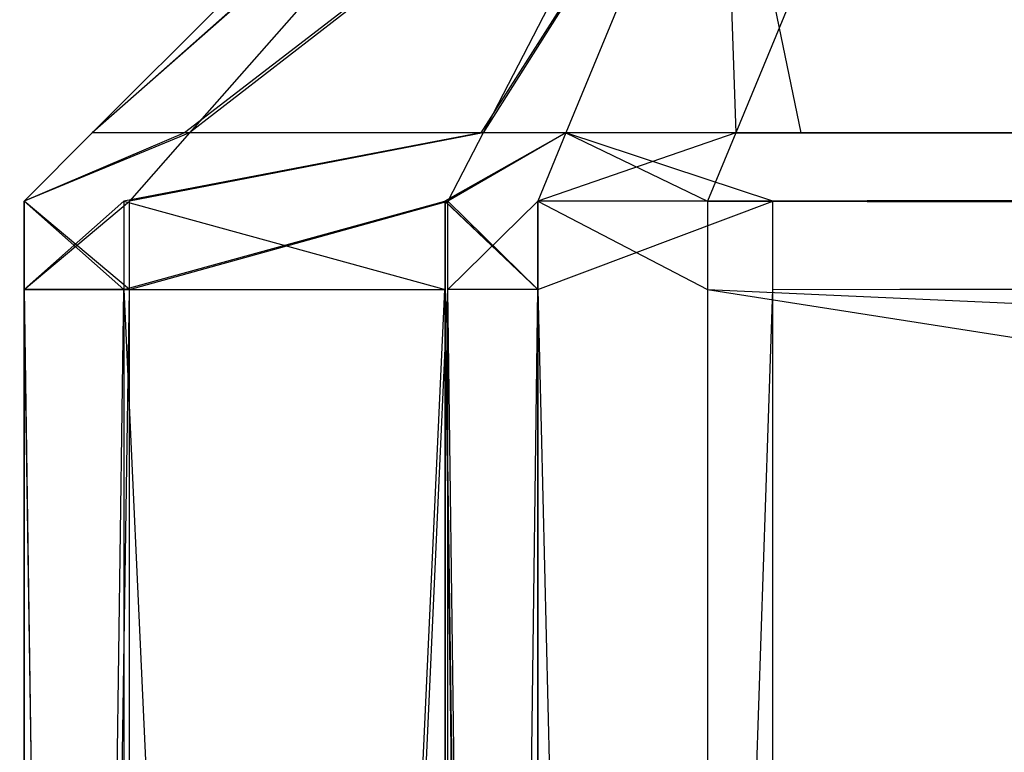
# Model space of a CAD drawing. Extents: x 0 to 1.6, y -0.5 to 0.
# Tile 72 of 184: x 0.41171 to 0.41363, y -0.48387 to -0.48244. Entities that reach past the tile are written whole.
import ezdxf

# ---------------------------------------------------------------- set-up
doc = ezdxf.new("R2010")
doc.units = 0
for name, color, linetype in [('L12_KORPUS3_2___REPLACEMTFOREMP', 7, 'CONTINUOUS'), ('L1_ABDECKPL_0___REPLACEMTFOREMP', 7, 'CONTINUOUS'), ('L28_FRONT_FINION_1___REPLACEMTF', 7, 'CONTINUOUS'), ('L40_FRONT_FINION_1___REPLACEMTF', 7, 'CONTINUOUS')]:
    doc.layers.add(name, color=color, linetype=linetype)

msp = doc.modelspace()

# ---------------------------------------------------------------- linework, layer by layer
at = {"layer": 'L12_KORPUS3_2___REPLACEMTFOREMP', "color": 8}
for points, invisible_edges in [([(0.002909, -0.497407), (0.002912, -0.000595), (0.9, -0.497407), (0.002909, -0.497407)], 15), ([(0.002912, -0.000597, 0.00769), (0.002909, -0.497405, 0.00769), (0.9, -0.497405, 0.00769), (0.002912, -0.000597, 0.00769)], 15), ([(0.9, -0.497407), (0.002912, -0.000595), (0.9, -0.000595), (0.9, -0.497407)], 10), ([(0.002912, -0.000597, 0.00769), (0.9, -0.497405, 0.00769), (0.9, -0.000597, 0.00769), (0.002912, -0.000597, 0.00769)], 10)]:
    msp.add_3dface(points, dxfattribs=dict(at, invisible_edges=invisible_edges))
at = {"layer": 'L1_ABDECKPL_0___REPLACEMTFOREMP', "color": 39, "invisible_edges": 15}
for points in [[(0.001665, -0.001867, 0.603242), (0.001616, -0.499911, 0.603242), (0.471779, -0.499911, 0.603242), (0.001665, -0.001867, 0.603242)], [(0.001616, -0.499908, 0.591241), (0.001665, -0.00187, 0.591241), (0.475865, -0.499908, 0.591241), (0.001616, -0.499908, 0.591241)], [(0.001665, -0.001867, 0.603242), (0.471779, -0.499911, 0.603242), (0.471779, -0.001867, 0.603242), (0.001665, -0.001867, 0.603242)], [(0.475865, -0.499908, 0.591241), (0.001665, -0.00187, 0.591241), (0.471779, -0.00187, 0.591241), (0.475865, -0.499908, 0.591241)]]:
    msp.add_3dface(points, dxfattribs=at)
at = {"layer": 'L28_FRONT_FINION_1___REPLACEMTF', "color": 8}
for points, invisible_edges in [([(0.412593, -0.481919, 0.342935), (0.411853, -0.482659, 0.342773), (0.411853, -0.482659, 0.343242), (0.412593, -0.481919, 0.342935)], 13), ([(0.411853, -0.482659, 0.342773), (0.412593, -0.481919, 0.342935), (0.412593, -0.481919, 0.342468), (0.411853, -0.482659, 0.342773)], 14), ([(0.411853, -0.482659, 0.343242), (0.412688, -0.481919, 0.343031), (0.412593, -0.481919, 0.342935), (0.411853, -0.482659, 0.343242)], 13), ([(0.412688, -0.481919, 0.343031), (0.411853, -0.482659, 0.343242), (0.412033, -0.482659, 0.343421), (0.412688, -0.481919, 0.343031)], 14), ([(0.412593, -0.481919, 0.012102), (0.411853, -0.482659, 0.011285), (0.411853, -0.482659, 0.011796), (0.412593, -0.481919, 0.012102)], 13), ([(0.411853, -0.482659, 0.011285), (0.412593, -0.481919, 0.012102), (0.412593, -0.481919, 0.011591), (0.411853, -0.482659, 0.011285)], 14), ([(0.412593, -0.481919, 0.342468), (0.411853, -0.482659, 0.011796), (0.411853, -0.482659, 0.342773), (0.412593, -0.481919, 0.342468)], 13), ([(0.411853, -0.482659, 0.011796), (0.412593, -0.481919, 0.342468), (0.412593, -0.481919, 0.012102), (0.411853, -0.482659, 0.011796)], 14), ([(0.411853, -0.482659, 0.011285), (0.412693, -0.481919, 0.011491), (0.412043, -0.482659, 0.011096), (0.411853, -0.482659, 0.011285)], 13), ([(0.412693, -0.481919, 0.011491), (0.411853, -0.482659, 0.011285), (0.412593, -0.481919, 0.011591), (0.412693, -0.481919, 0.011491)], 14), ([(0.412033, -0.482659, 0.343421), (0.412994, -0.481919, 0.343336), (0.412688, -0.481919, 0.343031), (0.412033, -0.482659, 0.343421)], 13), ([(0.412994, -0.481919, 0.343336), (0.412033, -0.482659, 0.343421), (0.41261, -0.482659, 0.343998), (0.412994, -0.481919, 0.343336)], 14), ([(0.412043, -0.482659, 0.011096), (0.412997, -0.481919, 0.011187), (0.412615, -0.482659, 0.010523), (0.412043, -0.482659, 0.011096)], 13), ([(0.412997, -0.481919, 0.011187), (0.412043, -0.482659, 0.011096), (0.412693, -0.481919, 0.011491), (0.412997, -0.481919, 0.011187)], 14), ([(0.41261, -0.482659, 0.343998), (0.413082, -0.481919, 0.343424), (0.412994, -0.481919, 0.343336), (0.41261, -0.482659, 0.343998)], 13), ([(0.413082, -0.481919, 0.343424), (0.41261, -0.482659, 0.343998), (0.412776, -0.482659, 0.344164), (0.413082, -0.481919, 0.343424)], 14), ([(0.412615, -0.482659, 0.010523), (0.413082, -0.481919, 0.011102), (0.412776, -0.482659, 0.010363), (0.412615, -0.482659, 0.010523)], 13), ([(0.413082, -0.481919, 0.011102), (0.412615, -0.482659, 0.010523), (0.412997, -0.481919, 0.011187), (0.413082, -0.481919, 0.011102)], 14), ([(0.413107, -0.482659, 0.344164), (0.413082, -0.481919, 0.343424), (0.412776, -0.482659, 0.344164), (0.413107, -0.482659, 0.344164)], 13), ([(0.413082, -0.481919, 0.011102), (0.413234, -0.482659, 0.010363), (0.412776, -0.482659, 0.010363), (0.413082, -0.481919, 0.011102)], 13), ([(0.413082, -0.481919, 0.343424), (0.413107, -0.482659, 0.344164), (0.413413, -0.481919, 0.343424), (0.413082, -0.481919, 0.343424)], 14), ([(0.413234, -0.482659, 0.010363), (0.413082, -0.481919, 0.011102), (0.41354, -0.481919, 0.011102), (0.413234, -0.482659, 0.010363)], 14), ([(0.5, -0.482659, 0.344164), (0.413413, -0.481919, 0.343424), (0.413107, -0.482659, 0.344164), (0.5, -0.482659, 0.344164)], 13), ([(0.41354, -0.481919, 0.011102), (0.5, -0.482659, 0.010363), (0.413234, -0.482659, 0.010363), (0.41354, -0.481919, 0.011102)], 13), ([(0.413413, -0.481919, 0.343424), (0.5, -0.482659, 0.344164), (0.5, -0.481919, 0.343424), (0.413413, -0.481919, 0.343424)], 14), ([(0.5, -0.482659, 0.010363), (0.41354, -0.481919, 0.011102), (0.5, -0.481919, 0.011102), (0.5, -0.482659, 0.010363)], 14), ([(0.411721, -0.482792, 0.01123), (0.412043, -0.482659, 0.011096), (0.411926, -0.482792, 0.011024), (0.411721, -0.482792, 0.01123)], 13), ([(0.412043, -0.482659, 0.011096), (0.411721, -0.482792, 0.01123), (0.411853, -0.482659, 0.011285), (0.412043, -0.482659, 0.011096)], 14), ([(0.411721, -0.482792, 0.342828), (0.411853, -0.482659, 0.011796), (0.411721, -0.482792, 0.011741), (0.411721, -0.482792, 0.342828)], 13), ([(0.411853, -0.482659, 0.011796), (0.411721, -0.482792, 0.342828), (0.411853, -0.482659, 0.342773), (0.411853, -0.482659, 0.011796)], 14), ([(0.411721, -0.482792, 0.011741), (0.411853, -0.482659, 0.011285), (0.411721, -0.482792, 0.01123), (0.411721, -0.482792, 0.011741)], 13), ([(0.411853, -0.482659, 0.011285), (0.411721, -0.482792, 0.011741), (0.411853, -0.482659, 0.011796), (0.411853, -0.482659, 0.011285)], 14), ([(0.411721, -0.482792, 0.343297), (0.412033, -0.482659, 0.343421), (0.411853, -0.482659, 0.343242), (0.411721, -0.482792, 0.343297)], 13), ([(0.412033, -0.482659, 0.343421), (0.411721, -0.482792, 0.343297), (0.411915, -0.482792, 0.343492), (0.412033, -0.482659, 0.343421)], 14), ([(0.411721, -0.482792, 0.342828), (0.411853, -0.482659, 0.343242), (0.411853, -0.482659, 0.342773), (0.411721, -0.482792, 0.342828)], 13), ([(0.411853, -0.482659, 0.343242), (0.411721, -0.482792, 0.342828), (0.411721, -0.482792, 0.343297), (0.411853, -0.482659, 0.343242)], 14), ([(0.411915, -0.482792, 0.343492), (0.41261, -0.482659, 0.343998), (0.412033, -0.482659, 0.343421), (0.411915, -0.482792, 0.343492)], 13), ([(0.41261, -0.482659, 0.343998), (0.411915, -0.482792, 0.343492), (0.41254, -0.482792, 0.344117), (0.41261, -0.482659, 0.343998)], 14), ([(0.411926, -0.482792, 0.011024), (0.412615, -0.482659, 0.010523), (0.412546, -0.482792, 0.010404), (0.411926, -0.482792, 0.011024)], 13), ([(0.412615, -0.482659, 0.010523), (0.411926, -0.482792, 0.011024), (0.412043, -0.482659, 0.011096), (0.412615, -0.482659, 0.010523)], 14), ([(0.41254, -0.482792, 0.344117), (0.412776, -0.482659, 0.344164), (0.41261, -0.482659, 0.343998), (0.41254, -0.482792, 0.344117)], 13), ([(0.412776, -0.482659, 0.344164), (0.41254, -0.482792, 0.344117), (0.412721, -0.482792, 0.344297), (0.412776, -0.482659, 0.344164)], 14), ([(0.412546, -0.482792, 0.010404), (0.412776, -0.482659, 0.010363), (0.412721, -0.482792, 0.01023), (0.412546, -0.482792, 0.010404)], 13), ([(0.412776, -0.482659, 0.010363), (0.412546, -0.482792, 0.010404), (0.412615, -0.482659, 0.010523), (0.412776, -0.482659, 0.010363)], 14), ([(0.412776, -0.482659, 0.010363), (0.413179, -0.482792, 0.01023), (0.412721, -0.482792, 0.01023), (0.412776, -0.482659, 0.010363)], 13), ([(0.412721, -0.482792, 0.344297), (0.413107, -0.482659, 0.344164), (0.412776, -0.482659, 0.344164), (0.412721, -0.482792, 0.344297)], 13), ([(0.413107, -0.482659, 0.344164), (0.412721, -0.482792, 0.344297), (0.413052, -0.482792, 0.344297), (0.413107, -0.482659, 0.344164)], 14), ([(0.413179, -0.482792, 0.01023), (0.412776, -0.482659, 0.010363), (0.413234, -0.482659, 0.010363), (0.413179, -0.482792, 0.01023)], 14), ([(0.413052, -0.482792, 0.344297), (0.5, -0.482659, 0.344164), (0.413107, -0.482659, 0.344164), (0.413052, -0.482792, 0.344297)], 13), ([(0.5, -0.482659, 0.344164), (0.413052, -0.482792, 0.344297), (0.5, -0.482792, 0.344297), (0.5, -0.482659, 0.344164)], 14), ([(0.413234, -0.482659, 0.010363), (0.5, -0.482792, 0.01023), (0.413179, -0.482792, 0.01023), (0.413234, -0.482659, 0.010363)], 13), ([(0.5, -0.482792, 0.01023), (0.413234, -0.482659, 0.010363), (0.5, -0.482659, 0.010363), (0.5, -0.482792, 0.01023)], 14), ([(0.411721, -0.482792, 0.01123), (0.411926, -0.482964, 0.011024), (0.411721, -0.482964, 0.01123), (0.411721, -0.482792, 0.01123)], 13), ([(0.411926, -0.482964, 0.011024), (0.411721, -0.482792, 0.01123), (0.411926, -0.482792, 0.011024), (0.411926, -0.482964, 0.011024)], 14), ([(0.411721, -0.482792, 0.011741), (0.411721, -0.482964, 0.01123), (0.411721, -0.482964, 0.011741), (0.411721, -0.482792, 0.011741)], 13), ([(0.411721, -0.482964, 0.01123), (0.411721, -0.482792, 0.011741), (0.411721, -0.482792, 0.01123), (0.411721, -0.482964, 0.01123)], 14), ([(0.411721, -0.482792, 0.342828), (0.411721, -0.482964, 0.011741), (0.411721, -0.482964, 0.342828), (0.411721, -0.482792, 0.342828)], 13), ([(0.411721, -0.482964, 0.011741), (0.411721, -0.482792, 0.342828), (0.411721, -0.482792, 0.011741), (0.411721, -0.482964, 0.011741)], 14), ([(0.411721, -0.482792, 0.343297), (0.411721, -0.482964, 0.342828), (0.411721, -0.482964, 0.343297), (0.411721, -0.482792, 0.343297)], 13), ([(0.411721, -0.482964, 0.342828), (0.411721, -0.482792, 0.343297), (0.411721, -0.482792, 0.342828), (0.411721, -0.482964, 0.342828)], 14), ([(0.411915, -0.482792, 0.343492), (0.411721, -0.482964, 0.343297), (0.411915, -0.482964, 0.343492), (0.411915, -0.482792, 0.343492)], 13), ([(0.411721, -0.482964, 0.343297), (0.411915, -0.482792, 0.343492), (0.411721, -0.482792, 0.343297), (0.411721, -0.482964, 0.343297)], 14), ([(0.41254, -0.482792, 0.344117), (0.411915, -0.482964, 0.343492), (0.41254, -0.482964, 0.344117), (0.41254, -0.482792, 0.344117)], 13), ([(0.411915, -0.482964, 0.343492), (0.41254, -0.482792, 0.344117), (0.411915, -0.482792, 0.343492), (0.411915, -0.482964, 0.343492)], 14), ([(0.412546, -0.482792, 0.010404), (0.411926, -0.482964, 0.011024), (0.411926, -0.482792, 0.011024), (0.412546, -0.482792, 0.010404)], 13), ([(0.411926, -0.482964, 0.011024), (0.412546, -0.482792, 0.010404), (0.412546, -0.482964, 0.010404), (0.411926, -0.482964, 0.011024)], 14), ([(0.412721, -0.482964, 0.344297), (0.41254, -0.482792, 0.344117), (0.41254, -0.482964, 0.344117), (0.412721, -0.482964, 0.344297)], 13), ([(0.41254, -0.482792, 0.344117), (0.412721, -0.482964, 0.344297), (0.412721, -0.482792, 0.344297), (0.41254, -0.482792, 0.344117)], 14), ([(0.412546, -0.482792, 0.010404), (0.412721, -0.482964, 0.01023), (0.412546, -0.482964, 0.010404), (0.412546, -0.482792, 0.010404)], 13), ([(0.412721, -0.482964, 0.01023), (0.412546, -0.482792, 0.010404), (0.412721, -0.482792, 0.01023), (0.412721, -0.482964, 0.01023)], 14), ([(0.413052, -0.482964, 0.344297), (0.412721, -0.482792, 0.344297), (0.412721, -0.482964, 0.344297), (0.413052, -0.482964, 0.344297)], 13), ([(0.412721, -0.482792, 0.344297), (0.413052, -0.482964, 0.344297), (0.413052, -0.482792, 0.344297), (0.412721, -0.482792, 0.344297)], 14), ([(0.413179, -0.482792, 0.01023), (0.412721, -0.482964, 0.01023), (0.412721, -0.482792, 0.01023), (0.413179, -0.482792, 0.01023)], 13), ([(0.412721, -0.482964, 0.01023), (0.413179, -0.482792, 0.01023), (0.413179, -0.482964, 0.01023), (0.412721, -0.482964, 0.01023)], 14), ([(0.5, -0.482964, 0.344297), (0.413052, -0.482792, 0.344297), (0.413052, -0.482964, 0.344297), (0.5, -0.482964, 0.344297)], 13), ([(0.413052, -0.482792, 0.344297), (0.5, -0.482964, 0.344297), (0.5, -0.482792, 0.344297), (0.413052, -0.482792, 0.344297)], 14), ([(0.5, -0.482792, 0.01023), (0.413179, -0.482964, 0.01023), (0.413179, -0.482792, 0.01023), (0.5, -0.482792, 0.01023)], 13), ([(0.413179, -0.482964, 0.01023), (0.5, -0.482792, 0.01023), (0.5, -0.482964, 0.01023), (0.413179, -0.482964, 0.01023)], 14), ([(0.411721, -0.482964, 0.01123), (0.411926, -0.496623, 0.011024), (0.411721, -0.496623, 0.01123), (0.411721, -0.482964, 0.01123)], 13), ([(0.411926, -0.496623, 0.011024), (0.411721, -0.482964, 0.01123), (0.411926, -0.482964, 0.011024), (0.411926, -0.496623, 0.011024)], 14), ([(0.411915, -0.482964, 0.343492), (0.411721, -0.496623, 0.343297), (0.411915, -0.496623, 0.343492), (0.411915, -0.482964, 0.343492)], 13), ([(0.411721, -0.496623, 0.343297), (0.411915, -0.482964, 0.343492), (0.411721, -0.482964, 0.343297), (0.411721, -0.496623, 0.343297)], 14), ([(0.411721, -0.482964, 0.343297), (0.411721, -0.496623, 0.342828), (0.411721, -0.496623, 0.343297), (0.411721, -0.482964, 0.343297)], 13), ([(0.411721, -0.496623, 0.342828), (0.411721, -0.482964, 0.343297), (0.411721, -0.482964, 0.342828), (0.411721, -0.496623, 0.342828)], 14), ([(0.411721, -0.482964, 0.342828), (0.411721, -0.496623, 0.011741), (0.411721, -0.496623, 0.342828), (0.411721, -0.482964, 0.342828)], 13), ([(0.411721, -0.496623, 0.011741), (0.411721, -0.482964, 0.342828), (0.411721, -0.482964, 0.011741), (0.411721, -0.496623, 0.011741)], 14), ([(0.411721, -0.482964, 0.011741), (0.411721, -0.496623, 0.01123), (0.411721, -0.496623, 0.011741), (0.411721, -0.482964, 0.011741)], 13), ([(0.411721, -0.496623, 0.01123), (0.411721, -0.482964, 0.011741), (0.411721, -0.482964, 0.01123), (0.411721, -0.496623, 0.01123)], 14), ([(0.41254, -0.482964, 0.344117), (0.411915, -0.496623, 0.343492), (0.41254, -0.496623, 0.344117), (0.41254, -0.482964, 0.344117)], 13), ([(0.411915, -0.496623, 0.343492), (0.41254, -0.482964, 0.344117), (0.411915, -0.482964, 0.343492), (0.411915, -0.496623, 0.343492)], 14), ([(0.412546, -0.482964, 0.010404), (0.411926, -0.496623, 0.011024), (0.411926, -0.482964, 0.011024), (0.412546, -0.482964, 0.010404)], 13), ([(0.411926, -0.496623, 0.011024), (0.412546, -0.482964, 0.010404), (0.412546, -0.496623, 0.010404), (0.411926, -0.496623, 0.011024)], 14), ([(0.412721, -0.496623, 0.344297), (0.41254, -0.482964, 0.344117), (0.41254, -0.496623, 0.344117), (0.412721, -0.496623, 0.344297)], 13), ([(0.41254, -0.482964, 0.344117), (0.412721, -0.496623, 0.344297), (0.412721, -0.482964, 0.344297), (0.41254, -0.482964, 0.344117)], 14), ([(0.412546, -0.482964, 0.010404), (0.412721, -0.496623, 0.01023), (0.412546, -0.496623, 0.010404), (0.412546, -0.482964, 0.010404)], 13), ([(0.412721, -0.496623, 0.01023), (0.412546, -0.482964, 0.010404), (0.412721, -0.482964, 0.01023), (0.412721, -0.496623, 0.01023)], 14), ([(0.413052, -0.496623, 0.344297), (0.412721, -0.482964, 0.344297), (0.412721, -0.496623, 0.344297), (0.413052, -0.496623, 0.344297)], 13), ([(0.412721, -0.482964, 0.344297), (0.413052, -0.496623, 0.344297), (0.413052, -0.482964, 0.344297), (0.412721, -0.482964, 0.344297)], 14), ([(0.413179, -0.482964, 0.01023), (0.412721, -0.496623, 0.01023), (0.412721, -0.482964, 0.01023), (0.413179, -0.482964, 0.01023)], 13), ([(0.412721, -0.496623, 0.01023), (0.413179, -0.482964, 0.01023), (0.413179, -0.496623, 0.01023), (0.412721, -0.496623, 0.01023)], 14), ([(0.5, -0.496623, 0.344297), (0.413052, -0.482964, 0.344297), (0.413052, -0.496623, 0.344297), (0.5, -0.496623, 0.344297)], 13), ([(0.413052, -0.482964, 0.344297), (0.5, -0.496623, 0.344297), (0.5, -0.482964, 0.344297), (0.413052, -0.482964, 0.344297)], 14), ([(0.5, -0.482964, 0.01023), (0.413179, -0.496623, 0.01023), (0.413179, -0.482964, 0.01023), (0.5, -0.482964, 0.01023)], 13), ([(0.413179, -0.496623, 0.01023), (0.5, -0.482964, 0.01023), (0.5, -0.496623, 0.01023), (0.413179, -0.496623, 0.01023)], 14)]:
    msp.add_3dface(points, dxfattribs=dict(at, invisible_edges=invisible_edges))
at = {"layer": 'L40_FRONT_FINION_1___REPLACEMTF', "color": 8}
for points, invisible_edges in [([(0.411853, -0.482659, 0.348377), (0.412693, -0.481919, 0.348583), (0.412043, -0.482659, 0.348188), (0.411853, -0.482659, 0.348377)], 13), ([(0.412693, -0.481919, 0.348583), (0.411853, -0.482659, 0.348377), (0.412593, -0.481919, 0.348683), (0.412693, -0.481919, 0.348583)], 14), ([(0.412593, -0.481919, 0.58542), (0.411853, -0.482659, 0.348888), (0.411853, -0.482659, 0.585725), (0.412593, -0.481919, 0.58542)], 13), ([(0.411853, -0.482659, 0.348888), (0.412593, -0.481919, 0.58542), (0.412593, -0.481919, 0.349193), (0.411853, -0.482659, 0.348888)], 14), ([(0.412593, -0.481919, 0.349193), (0.411853, -0.482659, 0.348377), (0.411853, -0.482659, 0.348888), (0.412593, -0.481919, 0.349193)], 13), ([(0.411853, -0.482659, 0.348377), (0.412593, -0.481919, 0.349193), (0.412593, -0.481919, 0.348683), (0.411853, -0.482659, 0.348377)], 14), ([(0.411853, -0.482659, 0.586194), (0.412688, -0.481919, 0.585983), (0.412593, -0.481919, 0.585887), (0.411853, -0.482659, 0.586194)], 13), ([(0.412688, -0.481919, 0.585983), (0.411853, -0.482659, 0.586194), (0.412033, -0.482659, 0.586373), (0.412688, -0.481919, 0.585983)], 14), ([(0.412593, -0.481919, 0.585887), (0.411853, -0.482659, 0.585725), (0.411853, -0.482659, 0.586194), (0.412593, -0.481919, 0.585887)], 13), ([(0.411853, -0.482659, 0.585725), (0.412593, -0.481919, 0.585887), (0.412593, -0.481919, 0.58542), (0.411853, -0.482659, 0.585725)], 14), ([(0.412033, -0.482659, 0.586373), (0.412994, -0.481919, 0.586288), (0.412688, -0.481919, 0.585983), (0.412033, -0.482659, 0.586373)], 13), ([(0.412994, -0.481919, 0.586288), (0.412033, -0.482659, 0.586373), (0.41261, -0.482659, 0.586949), (0.412994, -0.481919, 0.586288)], 14), ([(0.412043, -0.482659, 0.348188), (0.412997, -0.481919, 0.34828), (0.412615, -0.482659, 0.347616), (0.412043, -0.482659, 0.348188)], 13), ([(0.412997, -0.481919, 0.34828), (0.412043, -0.482659, 0.348188), (0.412693, -0.481919, 0.348583), (0.412997, -0.481919, 0.34828)], 14), ([(0.41261, -0.482659, 0.586949), (0.413082, -0.481919, 0.586376), (0.412994, -0.481919, 0.586288), (0.41261, -0.482659, 0.586949)], 13), ([(0.413082, -0.481919, 0.586376), (0.41261, -0.482659, 0.586949), (0.412776, -0.482659, 0.587115), (0.413082, -0.481919, 0.586376)], 14), ([(0.412615, -0.482659, 0.347616), (0.413082, -0.481919, 0.348195), (0.412776, -0.482659, 0.347455), (0.412615, -0.482659, 0.347616)], 13), ([(0.413082, -0.481919, 0.348195), (0.412615, -0.482659, 0.347616), (0.412997, -0.481919, 0.34828), (0.413082, -0.481919, 0.348195)], 14), ([(0.413082, -0.481919, 0.348195), (0.413234, -0.482659, 0.347455), (0.412776, -0.482659, 0.347455), (0.413082, -0.481919, 0.348195)], 13), ([(0.413107, -0.482659, 0.587115), (0.413082, -0.481919, 0.586376), (0.412776, -0.482659, 0.587115), (0.413107, -0.482659, 0.587115)], 13), ([(0.413234, -0.482659, 0.347455), (0.413082, -0.481919, 0.348195), (0.41354, -0.481919, 0.348195), (0.413234, -0.482659, 0.347455)], 14), ([(0.413082, -0.481919, 0.586376), (0.413107, -0.482659, 0.587115), (0.413413, -0.481919, 0.586376), (0.413082, -0.481919, 0.586376)], 14), ([(0.716606, -0.482659, 0.587115), (0.413413, -0.481919, 0.586376), (0.413107, -0.482659, 0.587115), (0.716606, -0.482659, 0.587115)], 13), ([(0.41354, -0.481919, 0.348195), (0.716606, -0.482659, 0.347455), (0.413234, -0.482659, 0.347455), (0.41354, -0.481919, 0.348195)], 13), ([(0.413413, -0.481919, 0.586376), (0.716606, -0.482659, 0.587115), (0.716606, -0.481919, 0.586376), (0.413413, -0.481919, 0.586376)], 14), ([(0.716606, -0.482659, 0.347455), (0.41354, -0.481919, 0.348195), (0.716606, -0.481919, 0.348195), (0.716606, -0.482659, 0.347455)], 14), ([(0.411721, -0.482792, 0.58578), (0.411853, -0.482659, 0.586194), (0.411853, -0.482659, 0.585725), (0.411721, -0.482792, 0.58578)], 13), ([(0.411853, -0.482659, 0.586194), (0.411721, -0.482792, 0.58578), (0.411721, -0.482792, 0.586249), (0.411853, -0.482659, 0.586194)], 14), ([(0.411721, -0.482792, 0.586249), (0.412033, -0.482659, 0.586373), (0.411853, -0.482659, 0.586194), (0.411721, -0.482792, 0.586249)], 13), ([(0.412033, -0.482659, 0.586373), (0.411721, -0.482792, 0.586249), (0.411915, -0.482792, 0.586443), (0.412033, -0.482659, 0.586373)], 14), ([(0.411721, -0.482792, 0.348833), (0.411853, -0.482659, 0.348377), (0.411721, -0.482792, 0.348322), (0.411721, -0.482792, 0.348833)], 13), ([(0.411853, -0.482659, 0.348377), (0.411721, -0.482792, 0.348833), (0.411853, -0.482659, 0.348888), (0.411853, -0.482659, 0.348377)], 14), ([(0.411721, -0.482792, 0.58578), (0.411853, -0.482659, 0.348888), (0.411721, -0.482792, 0.348833), (0.411721, -0.482792, 0.58578)], 13), ([(0.411853, -0.482659, 0.348888), (0.411721, -0.482792, 0.58578), (0.411853, -0.482659, 0.585725), (0.411853, -0.482659, 0.348888)], 14), ([(0.411721, -0.482792, 0.348322), (0.412043, -0.482659, 0.348188), (0.411926, -0.482792, 0.348117), (0.411721, -0.482792, 0.348322)], 13), ([(0.412043, -0.482659, 0.348188), (0.411721, -0.482792, 0.348322), (0.411853, -0.482659, 0.348377), (0.412043, -0.482659, 0.348188)], 14), ([(0.411915, -0.482792, 0.586443), (0.41261, -0.482659, 0.586949), (0.412033, -0.482659, 0.586373), (0.411915, -0.482792, 0.586443)], 13), ([(0.41261, -0.482659, 0.586949), (0.411915, -0.482792, 0.586443), (0.412541, -0.482792, 0.587068), (0.41261, -0.482659, 0.586949)], 14), ([(0.411926, -0.482792, 0.348117), (0.412615, -0.482659, 0.347616), (0.412546, -0.482792, 0.347497), (0.411926, -0.482792, 0.348117)], 13), ([(0.412615, -0.482659, 0.347616), (0.411926, -0.482792, 0.348117), (0.412043, -0.482659, 0.348188), (0.412615, -0.482659, 0.347616)], 14), ([(0.412541, -0.482792, 0.587068), (0.412776, -0.482659, 0.587115), (0.41261, -0.482659, 0.586949), (0.412541, -0.482792, 0.587068)], 13), ([(0.412776, -0.482659, 0.587115), (0.412541, -0.482792, 0.587068), (0.412721, -0.482792, 0.587248), (0.412776, -0.482659, 0.587115)], 14), ([(0.412546, -0.482792, 0.347497), (0.412776, -0.482659, 0.347455), (0.412721, -0.482792, 0.347323), (0.412546, -0.482792, 0.347497)], 13), ([(0.412776, -0.482659, 0.347455), (0.412546, -0.482792, 0.347497), (0.412615, -0.482659, 0.347616), (0.412776, -0.482659, 0.347455)], 14), ([(0.413052, -0.482792, 0.587248), (0.412776, -0.482659, 0.587115), (0.412721, -0.482792, 0.587248), (0.413052, -0.482792, 0.587248)], 13), ([(0.412776, -0.482659, 0.347455), (0.413179, -0.482792, 0.347323), (0.412721, -0.482792, 0.347323), (0.412776, -0.482659, 0.347455)], 13), ([(0.412776, -0.482659, 0.587115), (0.413052, -0.482792, 0.587248), (0.413107, -0.482659, 0.587115), (0.412776, -0.482659, 0.587115)], 14), ([(0.413179, -0.482792, 0.347323), (0.412776, -0.482659, 0.347455), (0.413234, -0.482659, 0.347455), (0.413179, -0.482792, 0.347323)], 14), ([(0.716606, -0.482792, 0.587248), (0.413107, -0.482659, 0.587115), (0.413052, -0.482792, 0.587248), (0.716606, -0.482792, 0.587248)], 13), ([(0.413107, -0.482659, 0.587115), (0.716606, -0.482792, 0.587248), (0.716606, -0.482659, 0.587115), (0.413107, -0.482659, 0.587115)], 14), ([(0.413234, -0.482659, 0.347455), (0.716606, -0.482792, 0.347323), (0.413179, -0.482792, 0.347323), (0.413234, -0.482659, 0.347455)], 13), ([(0.716606, -0.482792, 0.347323), (0.413234, -0.482659, 0.347455), (0.716606, -0.482659, 0.347455), (0.716606, -0.482792, 0.347323)], 14), ([(0.411915, -0.482964, 0.586443), (0.411721, -0.482792, 0.586249), (0.411721, -0.482964, 0.586249), (0.411915, -0.482964, 0.586443)], 13), ([(0.411721, -0.482792, 0.586249), (0.411915, -0.482964, 0.586443), (0.411915, -0.482792, 0.586443), (0.411721, -0.482792, 0.586249)], 14), ([(0.411721, -0.482792, 0.586249), (0.411721, -0.482964, 0.58578), (0.411721, -0.482964, 0.586249), (0.411721, -0.482792, 0.586249)], 13), ([(0.411721, -0.482964, 0.58578), (0.411721, -0.482792, 0.586249), (0.411721, -0.482792, 0.58578), (0.411721, -0.482964, 0.58578)], 14), ([(0.411721, -0.482792, 0.58578), (0.411721, -0.482964, 0.348833), (0.411721, -0.482964, 0.58578), (0.411721, -0.482792, 0.58578)], 13), ([(0.411721, -0.482964, 0.348833), (0.411721, -0.482792, 0.58578), (0.411721, -0.482792, 0.348833), (0.411721, -0.482964, 0.348833)], 14), ([(0.411721, -0.482792, 0.348833), (0.411721, -0.482964, 0.348322), (0.411721, -0.482964, 0.348833), (0.411721, -0.482792, 0.348833)], 13), ([(0.411721, -0.482964, 0.348322), (0.411721, -0.482792, 0.348833), (0.411721, -0.482792, 0.348322), (0.411721, -0.482964, 0.348322)], 14), ([(0.411926, -0.482792, 0.348117), (0.411721, -0.482964, 0.348322), (0.411721, -0.482792, 0.348322), (0.411926, -0.482792, 0.348117)], 13), ([(0.411721, -0.482964, 0.348322), (0.411926, -0.482792, 0.348117), (0.411926, -0.482964, 0.348117), (0.411721, -0.482964, 0.348322)], 14), ([(0.412541, -0.482964, 0.587068), (0.411915, -0.482792, 0.586443), (0.411915, -0.482964, 0.586443), (0.412541, -0.482964, 0.587068)], 13), ([(0.411915, -0.482792, 0.586443), (0.412541, -0.482964, 0.587068), (0.412541, -0.482792, 0.587068), (0.411915, -0.482792, 0.586443)], 14), ([(0.412546, -0.482792, 0.347497), (0.411926, -0.482964, 0.348117), (0.411926, -0.482792, 0.348117), (0.412546, -0.482792, 0.347497)], 13), ([(0.411926, -0.482964, 0.348117), (0.412546, -0.482792, 0.347497), (0.412546, -0.482964, 0.347497), (0.411926, -0.482964, 0.348117)], 14), ([(0.412721, -0.482964, 0.587248), (0.412541, -0.482792, 0.587068), (0.412541, -0.482964, 0.587068), (0.412721, -0.482964, 0.587248)], 13), ([(0.412541, -0.482792, 0.587068), (0.412721, -0.482964, 0.587248), (0.412721, -0.482792, 0.587248), (0.412541, -0.482792, 0.587068)], 14), ([(0.412721, -0.482792, 0.347323), (0.412546, -0.482964, 0.347497), (0.412546, -0.482792, 0.347497), (0.412721, -0.482792, 0.347323)], 13), ([(0.412546, -0.482964, 0.347497), (0.412721, -0.482792, 0.347323), (0.412721, -0.482964, 0.347323), (0.412546, -0.482964, 0.347497)], 14), ([(0.413179, -0.482792, 0.347323), (0.412721, -0.482964, 0.347323), (0.412721, -0.482792, 0.347323), (0.413179, -0.482792, 0.347323)], 13), ([(0.412721, -0.482964, 0.347323), (0.413179, -0.482792, 0.347323), (0.413179, -0.482964, 0.347323), (0.412721, -0.482964, 0.347323)], 14), ([(0.413052, -0.482964, 0.587248), (0.412721, -0.482792, 0.587248), (0.412721, -0.482964, 0.587248), (0.413052, -0.482964, 0.587248)], 13), ([(0.412721, -0.482792, 0.587248), (0.413052, -0.482964, 0.587248), (0.413052, -0.482792, 0.587248), (0.412721, -0.482792, 0.587248)], 14), ([(0.716606, -0.482964, 0.587248), (0.413052, -0.482792, 0.587248), (0.413052, -0.482964, 0.587248), (0.716606, -0.482964, 0.587248)], 13), ([(0.413052, -0.482792, 0.587248), (0.716606, -0.482964, 0.587248), (0.716606, -0.482792, 0.587248), (0.413052, -0.482792, 0.587248)], 14), ([(0.716606, -0.482792, 0.347323), (0.413179, -0.482964, 0.347323), (0.413179, -0.482792, 0.347323), (0.716606, -0.482792, 0.347323)], 13), ([(0.413179, -0.482964, 0.347323), (0.716606, -0.482792, 0.347323), (0.716606, -0.482964, 0.347323), (0.413179, -0.482964, 0.347323)], 14), ([(0.411721, -0.482964, 0.348833), (0.411721, -0.496623, 0.348322), (0.411721, -0.496623, 0.348833), (0.411721, -0.482964, 0.348833)], 13), ([(0.411721, -0.496623, 0.348322), (0.411721, -0.482964, 0.348833), (0.411721, -0.482964, 0.348322), (0.411721, -0.496623, 0.348322)], 14), ([(0.411721, -0.482964, 0.58578), (0.411721, -0.496623, 0.348833), (0.411721, -0.496623, 0.58578), (0.411721, -0.482964, 0.58578)], 13), ([(0.411721, -0.496623, 0.348833), (0.411721, -0.482964, 0.58578), (0.411721, -0.482964, 0.348833), (0.411721, -0.496623, 0.348833)], 14), ([(0.411721, -0.482964, 0.586249), (0.411721, -0.496623, 0.58578), (0.411721, -0.496623, 0.586249), (0.411721, -0.482964, 0.586249)], 13), ([(0.411721, -0.496623, 0.58578), (0.411721, -0.482964, 0.586249), (0.411721, -0.482964, 0.58578), (0.411721, -0.496623, 0.58578)], 14), ([(0.411915, -0.496623, 0.586443), (0.411721, -0.482964, 0.586249), (0.411721, -0.496623, 0.586249), (0.411915, -0.496623, 0.586443)], 13), ([(0.411721, -0.482964, 0.586249), (0.411915, -0.496623, 0.586443), (0.411915, -0.482964, 0.586443), (0.411721, -0.482964, 0.586249)], 14), ([(0.411926, -0.482964, 0.348117), (0.411721, -0.496623, 0.348322), (0.411721, -0.482964, 0.348322), (0.411926, -0.482964, 0.348117)], 13), ([(0.411721, -0.496623, 0.348322), (0.411926, -0.482964, 0.348117), (0.411926, -0.496623, 0.348117), (0.411721, -0.496623, 0.348322)], 14), ([(0.412541, -0.496623, 0.587068), (0.411915, -0.482964, 0.586443), (0.411915, -0.496623, 0.586443), (0.412541, -0.496623, 0.587068)], 13), ([(0.411915, -0.482964, 0.586443), (0.412541, -0.496623, 0.587068), (0.412541, -0.482964, 0.587068), (0.411915, -0.482964, 0.586443)], 14), ([(0.412546, -0.482964, 0.347497), (0.411926, -0.496623, 0.348117), (0.411926, -0.482964, 0.348117), (0.412546, -0.482964, 0.347497)], 13), ([(0.411926, -0.496623, 0.348117), (0.412546, -0.482964, 0.347497), (0.412546, -0.496623, 0.347497), (0.411926, -0.496623, 0.348117)], 14), ([(0.412721, -0.496623, 0.587248), (0.412541, -0.482964, 0.587068), (0.412541, -0.496623, 0.587068), (0.412721, -0.496623, 0.587248)], 13), ([(0.412541, -0.482964, 0.587068), (0.412721, -0.496623, 0.587248), (0.412721, -0.482964, 0.587248), (0.412541, -0.482964, 0.587068)], 14), ([(0.412721, -0.482964, 0.347323), (0.412546, -0.496623, 0.347497), (0.412546, -0.482964, 0.347497), (0.412721, -0.482964, 0.347323)], 13), ([(0.412546, -0.496623, 0.347497), (0.412721, -0.482964, 0.347323), (0.412721, -0.496623, 0.347323), (0.412546, -0.496623, 0.347497)], 14), ([(0.413179, -0.482964, 0.347323), (0.412721, -0.496623, 0.347323), (0.412721, -0.482964, 0.347323), (0.413179, -0.482964, 0.347323)], 13), ([(0.412721, -0.496623, 0.347323), (0.413179, -0.482964, 0.347323), (0.413179, -0.496623, 0.347323), (0.412721, -0.496623, 0.347323)], 14), ([(0.413052, -0.496623, 0.587248), (0.412721, -0.482964, 0.587248), (0.412721, -0.496623, 0.587248), (0.413052, -0.496623, 0.587248)], 13), ([(0.412721, -0.482964, 0.587248), (0.413052, -0.496623, 0.587248), (0.413052, -0.482964, 0.587248), (0.412721, -0.482964, 0.587248)], 14), ([(0.716606, -0.496623, 0.587248), (0.413052, -0.482964, 0.587248), (0.413052, -0.496623, 0.587248), (0.716606, -0.496623, 0.587248)], 13), ([(0.413052, -0.482964, 0.587248), (0.716606, -0.496623, 0.587248), (0.716606, -0.482964, 0.587248), (0.413052, -0.482964, 0.587248)], 14), ([(0.716606, -0.482964, 0.347323), (0.413179, -0.496623, 0.347323), (0.413179, -0.482964, 0.347323), (0.716606, -0.482964, 0.347323)], 13), ([(0.413179, -0.496623, 0.347323), (0.716606, -0.482964, 0.347323), (0.716606, -0.496623, 0.347323), (0.413179, -0.496623, 0.347323)], 14)]:
    msp.add_3dface(points, dxfattribs=dict(at, invisible_edges=invisible_edges))

doc.saveas('drawing.dxf')
